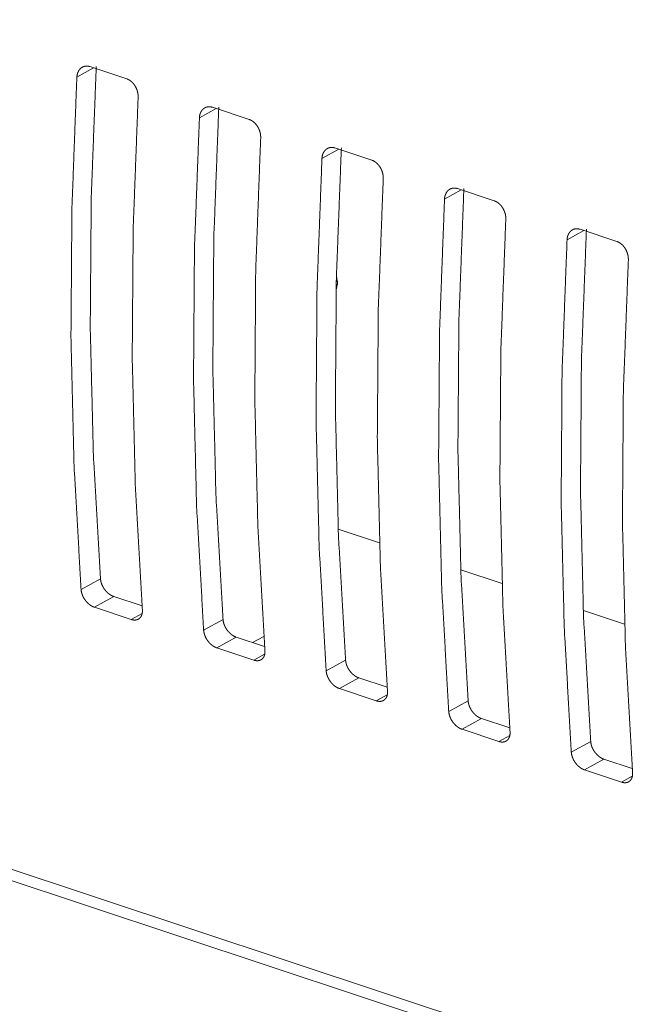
# Model space of a CAD drawing. Header units: millimetres. Extents: x 0 to 2122, y 0 to 1639.
# Tile 27 of 75: x 1309 to 1329, y 1198 to 1230. Entities that reach past the tile are written whole.
import ezdxf

# ---------------------------------------------------------------- set-up
doc = ezdxf.new("R2010")
doc.units = ezdxf.units.MM
doc.layers.add('1', color=7, linetype='Continuous', true_color=0xffffff)

msp = doc.modelspace()

# ---------------------------------------------------------------- linework, layer by layer
at = {"layer": '1', "color": 7, "linetype": 'Continuous', "lineweight": 13}
for p, q in [((1508.304, 1136.363), (1185.445, 1243.55)), ((1185.762, 1243.082), (1508.349, 1135.986)), ((1311.571, 1228.244), (1311.033, 1227.947)), ((1311.451, 1228.284), (1312.63, 1227.893)), ((1315.499, 1226.941), (1314.961, 1226.643)), ((1315.379, 1226.98), (1316.557, 1226.589)), ((1319.426, 1225.637), (1318.888, 1225.339)), ((1319.306, 1225.677), (1320.484, 1225.285)), ((1323.354, 1224.333), (1322.816, 1224.036)), ((1323.234, 1224.373), (1324.412, 1223.981)), ((1327.161, 1223.069), (1328.339, 1222.678)), ((1327.281, 1223.029), (1326.743, 1222.732)), ((1319.411, 1213.458), (1320.736, 1213.018)), ((1323.337, 1212.155), (1324.662, 1211.715)), ((1311.169, 1211.516), (1311.791, 1211.859)), ((1312.217, 1211.294), (1311.595, 1210.95)), ((1312.217, 1211.294), (1313.124, 1210.992)), ((1311.595, 1210.95), (1312.773, 1210.559)), ((1312.773, 1210.559), (1313.124, 1210.753)), ((1327.267, 1210.85), (1328.589, 1210.411)), ((1315.097, 1210.212), (1315.718, 1210.555)), ((1316.144, 1209.99), (1315.522, 1209.646)), ((1316.144, 1209.99), (1317.051, 1209.688)), ((1316.657, 1209.819), (1317.028, 1210.008)), ((1315.522, 1209.646), (1316.701, 1209.255)), ((1316.701, 1209.255), (1317.051, 1209.449)), ((1319.024, 1208.908), (1319.646, 1209.251)), ((1320.072, 1208.686), (1319.45, 1208.342)), ((1320.072, 1208.686), (1320.979, 1208.385)), ((1319.45, 1208.342), (1320.628, 1207.951)), ((1320.628, 1207.951), (1320.979, 1208.145)), ((1322.952, 1207.604), (1323.573, 1207.948)), ((1323.999, 1207.382), (1323.377, 1207.038)), ((1323.999, 1207.382), (1324.906, 1207.081)), ((1323.377, 1207.038), (1324.555, 1206.647)), ((1324.555, 1206.647), (1324.906, 1206.841)), ((1326.879, 1206.3), (1327.501, 1206.644)), ((1327.926, 1206.078), (1327.305, 1205.735)), ((1327.926, 1206.078), (1328.833, 1205.777)), ((1327.305, 1205.735), (1328.483, 1205.343)), ((1328.483, 1205.343), (1328.833, 1205.537))]:
    msp.add_line(p, q, dxfattribs=at)
for points, knots in [([(1311.033, 1227.947), (1311.038, 1227.992), (1311.046, 1228.036), (1311.051, 1228.056), (1311.057, 1228.077), (1311.065, 1228.097), (1311.073, 1228.116), (1311.091, 1228.152), (1311.113, 1228.184), (1311.125, 1228.199), (1311.138, 1228.214), (1311.152, 1228.227), (1311.166, 1228.239), (1311.196, 1228.26), (1311.228, 1228.278), (1311.245, 1228.285), (1311.263, 1228.29), (1311.28, 1228.295), (1311.299, 1228.298), (1311.317, 1228.301), (1311.336, 1228.302), (1311.354, 1228.302), (1311.374, 1228.301), (1311.413, 1228.295), (1311.451, 1228.284)], [0, 0, 0.071751, 0.141338, 0.175351, 0.209073, 0.242469, 0.275416, 0.339369, 0.401449, 0.431973, 0.462447, 0.492421, 0.522105, 0.580366, 0.638359, 0.667462, 0.696669, 0.72564, 0.754812, 0.784085, 0.813707, 0.843665, 0.874201, 0.936275, 1, 1]), ([(1311.655, 1228.291), (1311.494, 1224.08), (1311.463, 1219.932), (1311.562, 1215.855), (1311.791, 1211.859)], [0, 0, 0.256293, 0.508576, 0.75657, 1, 1]), ([(1311.033, 1227.947), (1310.875, 1223.737), (1310.845, 1219.59), (1310.943, 1215.513), (1311.169, 1211.516)], [0, 0, 0.256227, 0.508487, 0.756499, 1, 1]), ([(1312.63, 1227.893), (1312.668, 1227.878), (1312.706, 1227.859), (1312.724, 1227.847), (1312.743, 1227.835), (1312.761, 1227.822), (1312.778, 1227.807), (1312.812, 1227.776), (1312.844, 1227.742), (1312.859, 1227.723), (1312.873, 1227.704), (1312.887, 1227.684), (1312.9, 1227.664), (1312.924, 1227.621), (1312.945, 1227.577), (1312.95, 1227.565), (1312.954, 1227.554), (1312.958, 1227.542), (1312.963, 1227.531), (1312.97, 1227.507), (1312.977, 1227.484), (1312.982, 1227.46), (1312.987, 1227.437), (1312.991, 1227.413), (1312.994, 1227.389), (1312.998, 1227.342), (1312.997, 1227.295)], [0, 0, 0.055281, 0.111868, 0.140824, 0.170277, 0.200223, 0.230614, 0.291916, 0.354481, 0.386287, 0.418641, 0.45095, 0.483383, 0.548349, 0.613943, 0.630484, 0.647105, 0.663504, 0.680035, 0.712673, 0.74517, 0.777598, 0.809866, 0.842238, 0.874433, 0.937785, 1, 1]), ([(1312.997, 1227.295), (1312.838, 1223.085), (1312.808, 1218.938), (1312.907, 1214.861), (1313.133, 1210.864)], [0, 0, 0.256228, 0.50849, 0.756502, 1, 1]), ([(1314.961, 1226.643), (1314.965, 1226.688), (1314.973, 1226.732), (1314.978, 1226.752), (1314.985, 1226.773), (1314.992, 1226.793), (1315, 1226.812), (1315.019, 1226.848), (1315.04, 1226.88), (1315.052, 1226.896), (1315.065, 1226.91), (1315.079, 1226.923), (1315.093, 1226.935), (1315.123, 1226.957), (1315.156, 1226.974), (1315.173, 1226.981), (1315.19, 1226.986), (1315.208, 1226.991), (1315.226, 1226.995), (1315.244, 1226.997), (1315.263, 1226.998), (1315.282, 1226.998), (1315.301, 1226.997), (1315.34, 1226.991), (1315.379, 1226.98)], [0, 0, 0.071758, 0.141222, 0.175271, 0.209082, 0.242481, 0.275431, 0.339274, 0.40136, 0.431988, 0.462369, 0.492437, 0.522039, 0.580305, 0.638303, 0.667409, 0.696659, 0.7256, 0.754775, 0.78405, 0.813675, 0.843636, 0.874175, 0.936234, 1, 1]), ([(1315.582, 1226.987), (1315.422, 1222.776), (1315.391, 1218.628), (1315.49, 1214.551), (1315.718, 1210.555)], [0, 0, 0.256288, 0.508576, 0.756565, 1, 1]), ([(1314.961, 1226.643), (1314.802, 1222.433), (1314.772, 1218.286), (1314.87, 1214.209), (1315.097, 1210.212)], [0, 0, 0.256232, 0.508492, 0.756504, 1, 1]), ([(1316.557, 1226.589), (1316.596, 1226.574), (1316.633, 1226.555), (1316.652, 1226.544), (1316.67, 1226.531), (1316.688, 1226.518), (1316.706, 1226.504), (1316.739, 1226.472), (1316.771, 1226.438), (1316.786, 1226.419), (1316.801, 1226.4), (1316.814, 1226.38), (1316.827, 1226.36), (1316.851, 1226.317), (1316.872, 1226.273), (1316.877, 1226.262), (1316.881, 1226.25), (1316.886, 1226.238), (1316.89, 1226.227), (1316.897, 1226.204), (1316.904, 1226.18), (1316.91, 1226.157), (1316.915, 1226.133), (1316.919, 1226.109), (1316.922, 1226.085), (1316.925, 1226.038), (1316.924, 1225.991)], [0, 0, 0.055322, 0.11186, 0.140817, 0.17027, 0.200283, 0.230605, 0.29199, 0.354481, 0.386374, 0.418641, 0.451041, 0.483382, 0.548446, 0.614041, 0.630583, 0.647101, 0.663604, 0.680031, 0.712775, 0.745273, 0.777702, 0.809971, 0.842234, 0.87443, 0.937784, 1, 1]), ([(1316.924, 1225.991), (1316.766, 1221.781), (1316.736, 1217.634), (1316.834, 1213.557), (1317.061, 1209.56)], [0, 0, 0.256232, 0.508492, 0.756504, 1, 1]), ([(1318.888, 1225.339), (1318.892, 1225.385), (1318.9, 1225.428), (1318.906, 1225.449), (1318.912, 1225.469), (1318.919, 1225.489), (1318.927, 1225.508), (1318.946, 1225.544), (1318.968, 1225.576), (1318.98, 1225.592), (1318.993, 1225.606), (1319.006, 1225.619), (1319.021, 1225.631), (1319.051, 1225.653), (1319.083, 1225.67), (1319.1, 1225.677), (1319.118, 1225.683), (1319.135, 1225.687), (1319.153, 1225.691), (1319.172, 1225.693), (1319.19, 1225.694), (1319.209, 1225.694), (1319.229, 1225.693), (1319.267, 1225.687), (1319.306, 1225.677)], [0, 0, 0.071755, 0.141217, 0.175391, 0.209076, 0.242474, 0.275423, 0.339379, 0.401354, 0.432063, 0.462355, 0.492421, 0.522107, 0.580371, 0.638367, 0.667472, 0.69668, 0.72562, 0.754794, 0.784084, 0.813708, 0.843668, 0.874214, 0.936271, 1, 1]), ([(1319.51, 1225.683), (1319.349, 1221.472), (1319.318, 1217.324), (1319.417, 1213.247), (1319.646, 1209.251)], [0, 0, 0.256293, 0.508576, 0.75657, 1, 1]), ([(1318.888, 1225.339), (1318.73, 1221.13), (1318.699, 1216.982), (1318.798, 1212.905), (1319.024, 1208.908)], [0, 0, 0.256227, 0.508492, 0.756504, 1, 1]), ([(1320.484, 1225.285), (1320.523, 1225.27), (1320.561, 1225.251), (1320.579, 1225.24), (1320.597, 1225.227), (1320.615, 1225.214), (1320.633, 1225.2), (1320.667, 1225.168), (1320.698, 1225.134), (1320.713, 1225.115), (1320.728, 1225.096), (1320.742, 1225.076), (1320.755, 1225.056), (1320.779, 1225.014), (1320.8, 1224.969), (1320.804, 1224.958), (1320.809, 1224.946), (1320.813, 1224.935), (1320.817, 1224.923), (1320.825, 1224.9), (1320.831, 1224.876), (1320.837, 1224.853), (1320.842, 1224.829), (1320.846, 1224.805), (1320.849, 1224.781), (1320.852, 1224.734), (1320.852, 1224.687)], [0, 0, 0.055322, 0.111859, 0.140816, 0.170268, 0.200281, 0.230603, 0.291987, 0.354477, 0.38637, 0.418636, 0.451036, 0.483436, 0.548349, 0.614043, 0.630585, 0.647103, 0.663606, 0.680033, 0.712671, 0.745275, 0.777596, 0.809973, 0.842236, 0.874431, 0.937785, 1, 1]), ([(1320.852, 1224.687), (1320.693, 1220.478), (1320.663, 1216.33), (1320.762, 1212.253), (1320.988, 1208.256)], [0, 0, 0.256227, 0.508487, 0.756499, 1, 1]), ([(1322.816, 1224.036), (1322.82, 1224.081), (1322.828, 1224.124), (1322.833, 1224.145), (1322.84, 1224.165), (1322.847, 1224.185), (1322.855, 1224.204), (1322.873, 1224.24), (1322.895, 1224.273), (1322.907, 1224.288), (1322.92, 1224.302), (1322.934, 1224.315), (1322.948, 1224.327), (1322.978, 1224.349), (1323.01, 1224.366), (1323.027, 1224.373), (1323.045, 1224.379), (1323.063, 1224.383), (1323.081, 1224.387), (1323.099, 1224.389), (1323.118, 1224.39), (1323.137, 1224.39), (1323.156, 1224.389), (1323.195, 1224.383), (1323.234, 1224.373)], [0, 0, 0.071882, 0.14134, 0.175386, 0.209069, 0.242465, 0.275412, 0.339365, 0.401446, 0.432052, 0.462439, 0.492413, 0.522097, 0.580358, 0.638351, 0.667454, 0.696703, 0.725768, 0.754811, 0.784084, 0.813706, 0.843795, 0.874201, 0.936275, 1, 1]), ([(1323.437, 1224.379), (1323.277, 1220.168), (1323.246, 1216.02), (1323.345, 1211.944), (1323.573, 1207.947)], [0, 0, 0.256288, 0.508576, 0.75657, 1, 1]), ([(1322.816, 1224.036), (1322.657, 1219.826), (1322.627, 1215.678), (1322.725, 1211.601), (1322.952, 1207.604)], [0, 0, 0.256228, 0.50849, 0.756502, 1, 1]), ([(1324.412, 1223.981), (1324.45, 1223.966), (1324.488, 1223.947), (1324.507, 1223.936), (1324.525, 1223.923), (1324.543, 1223.91), (1324.56, 1223.896), (1324.594, 1223.865), (1324.626, 1223.83), (1324.641, 1223.812), (1324.655, 1223.792), (1324.669, 1223.772), (1324.682, 1223.752), (1324.706, 1223.71), (1324.727, 1223.665), (1324.732, 1223.654), (1324.736, 1223.642), (1324.741, 1223.631), (1324.745, 1223.619), (1324.752, 1223.596), (1324.759, 1223.572), (1324.765, 1223.549), (1324.77, 1223.525), (1324.774, 1223.501), (1324.777, 1223.477), (1324.78, 1223.43), (1324.779, 1223.384)], [0, 0, 0.055285, 0.111827, 0.140844, 0.170298, 0.200247, 0.230641, 0.29203, 0.354525, 0.386334, 0.418691, 0.451003, 0.483405, 0.548419, 0.614019, 0.630561, 0.647184, 0.663584, 0.680012, 0.712758, 0.745258, 0.777689, 0.80996, 0.842335, 0.874532, 0.93789, 1, 1]), ([(1324.779, 1223.384), (1324.621, 1219.174), (1324.591, 1215.026), (1324.689, 1210.949), (1324.915, 1206.952)], [0, 0, 0.256232, 0.508492, 0.756503, 1, 1]), ([(1326.743, 1222.732), (1326.747, 1222.777), (1326.755, 1222.82), (1326.761, 1222.841), (1326.767, 1222.861), (1326.774, 1222.881), (1326.782, 1222.9), (1326.801, 1222.936), (1326.823, 1222.969), (1326.835, 1222.984), (1326.848, 1222.998), (1326.861, 1223.011), (1326.875, 1223.024), (1326.905, 1223.045), (1326.938, 1223.062), (1326.955, 1223.069), (1326.972, 1223.075), (1326.99, 1223.079), (1327.008, 1223.083), (1327.027, 1223.085), (1327.045, 1223.086), (1327.064, 1223.086), (1327.083, 1223.085), (1327.122, 1223.079), (1327.161, 1223.069)], [0, 0, 0.07176, 0.141225, 0.175275, 0.209086, 0.242487, 0.275437, 0.339397, 0.401376, 0.432087, 0.46238, 0.492543, 0.522131, 0.580323, 0.638322, 0.667479, 0.696689, 0.725757, 0.754804, 0.784079, 0.813705, 0.843797, 0.874206, 0.936268, 1, 1]), ([(1327.364, 1223.075), (1327.204, 1218.864), (1327.173, 1214.716), (1327.272, 1210.64), (1327.501, 1206.644)], [0, 0, 0.25629, 0.508579, 0.756569, 1, 1]), ([(1326.743, 1222.732), (1326.584, 1218.522), (1326.554, 1214.374), (1326.653, 1210.297), (1326.879, 1206.3)], [0, 0, 0.256232, 0.508492, 0.756503, 1, 1]), ([(1328.339, 1222.678), (1328.378, 1222.663), (1328.415, 1222.643), (1328.434, 1222.632), (1328.452, 1222.62), (1328.47, 1222.606), (1328.488, 1222.592), (1328.522, 1222.561), (1328.553, 1222.526), (1328.568, 1222.508), (1328.583, 1222.488), (1328.597, 1222.469), (1328.61, 1222.448), (1328.633, 1222.406), (1328.654, 1222.361), (1328.659, 1222.35), (1328.664, 1222.338), (1328.668, 1222.327), (1328.672, 1222.315), (1328.68, 1222.292), (1328.686, 1222.269), (1328.692, 1222.245), (1328.697, 1222.221), (1328.701, 1222.198), (1328.704, 1222.174), (1328.707, 1222.126), (1328.707, 1222.08)], [0, 0, 0.055322, 0.111957, 0.14082, 0.170273, 0.200285, 0.230607, 0.291991, 0.354482, 0.386374, 0.418641, 0.45104, 0.483441, 0.54845, 0.614045, 0.630586, 0.647104, 0.663607, 0.680034, 0.712778, 0.745275, 0.777704, 0.809973, 0.842236, 0.874431, 0.937784, 1, 1]), ([(1328.707, 1222.08), (1328.548, 1217.87), (1328.518, 1213.722), (1328.616, 1209.646), (1328.843, 1205.648)], [0, 0, 0.256232, 0.508492, 0.756503, 1, 1]), ([(1319.342, 1221.137), (1319.391, 1221.337), (1319.351, 1221.569)], [0, 0, 0.465828, 1, 1]), ([(1311.791, 1211.859), (1311.796, 1211.816), (1311.805, 1211.772), (1311.81, 1211.75), (1311.817, 1211.728), (1311.825, 1211.705), (1311.833, 1211.683), (1311.852, 1211.639), (1311.875, 1211.596), (1311.887, 1211.575), (1311.9, 1211.554), (1311.914, 1211.533), (1311.929, 1211.514), (1311.959, 1211.476), (1311.992, 1211.44), (1312.009, 1211.423), (1312.027, 1211.407), (1312.045, 1211.391), (1312.063, 1211.377), (1312.082, 1211.363), (1312.101, 1211.351), (1312.12, 1211.339), (1312.139, 1211.328), (1312.178, 1211.309), (1312.217, 1211.294)], [0, 0, 0.058591, 0.118587, 0.149344, 0.180507, 0.212286, 0.244231, 0.30862, 0.373784, 0.40673, 0.439911, 0.473081, 0.505998, 0.571463, 0.636612, 0.66912, 0.701343, 0.733079, 0.764294, 0.795187, 0.825647, 0.855932, 0.885819, 0.943971, 1, 1]), ([(1311.595, 1210.95), (1311.556, 1210.965), (1311.518, 1210.984), (1311.499, 1210.995), (1311.48, 1211.007), (1311.461, 1211.019), (1311.442, 1211.033), (1311.406, 1211.063), (1311.371, 1211.096), (1311.354, 1211.113), (1311.338, 1211.132), (1311.322, 1211.151), (1311.307, 1211.17), (1311.279, 1211.21), (1311.254, 1211.252), (1311.248, 1211.263), (1311.242, 1211.273), (1311.236, 1211.284), (1311.231, 1211.295), (1311.221, 1211.317), (1311.212, 1211.339), (1311.203, 1211.361), (1311.196, 1211.383), (1311.189, 1211.406), (1311.183, 1211.428), (1311.175, 1211.472), (1311.169, 1211.516)], [0, 0, 0.055825, 0.113435, 0.14298, 0.173208, 0.203915, 0.23512, 0.29808, 0.362097, 0.394691, 0.427651, 0.460608, 0.49346, 0.559207, 0.624988, 0.64149, 0.658082, 0.674422, 0.690761, 0.723056, 0.755063, 0.786907, 0.818336, 0.849639, 0.880721, 0.941308, 1, 1]), ([(1313.133, 1210.864), (1313.134, 1210.822), (1313.132, 1210.782), (1313.129, 1210.762), (1313.126, 1210.743), (1313.121, 1210.725), (1313.116, 1210.707), (1313.102, 1210.674), (1313.085, 1210.644), (1313.076, 1210.631), (1313.065, 1210.618), (1313.054, 1210.605), (1313.042, 1210.594), (1313.015, 1210.575), (1312.986, 1210.56), (1312.971, 1210.554), (1312.955, 1210.549), (1312.938, 1210.545), (1312.922, 1210.542), (1312.904, 1210.54), (1312.887, 1210.54), (1312.868, 1210.54), (1312.85, 1210.542), (1312.812, 1210.548), (1312.773, 1210.559)], [0, 0, 0.072804, 0.142424, 0.176189, 0.209359, 0.242056, 0.274072, 0.335823, 0.395227, 0.42446, 0.453419, 0.48214, 0.510471, 0.56663, 0.62316, 0.651911, 0.680942, 0.710208, 0.739774, 0.769804, 0.800562, 0.832022, 0.864303, 0.930698, 1, 1]), ([(1315.718, 1210.555), (1315.723, 1210.512), (1315.732, 1210.468), (1315.738, 1210.446), (1315.745, 1210.424), (1315.752, 1210.401), (1315.761, 1210.379), (1315.78, 1210.335), (1315.802, 1210.292), (1315.815, 1210.271), (1315.828, 1210.25), (1315.842, 1210.23), (1315.856, 1210.21), (1315.887, 1210.172), (1315.92, 1210.136), (1315.937, 1210.119), (1315.955, 1210.103), (1315.972, 1210.088), (1315.991, 1210.073), (1316.009, 1210.06), (1316.028, 1210.047), (1316.047, 1210.035), (1316.066, 1210.024), (1316.105, 1210.005), (1316.144, 1209.99)], [0, 0, 0.058593, 0.11859, 0.149241, 0.180511, 0.212186, 0.244236, 0.308672, 0.373786, 0.406734, 0.439821, 0.472992, 0.50591, 0.571464, 0.636615, 0.669124, 0.701348, 0.733013, 0.764229, 0.795122, 0.825645, 0.855872, 0.885816, 0.943969, 1, 1]), ([(1315.522, 1209.646), (1315.484, 1209.661), (1315.445, 1209.68), (1315.426, 1209.691), (1315.407, 1209.703), (1315.388, 1209.716), (1315.369, 1209.729), (1315.333, 1209.759), (1315.299, 1209.792), (1315.282, 1209.81), (1315.265, 1209.828), (1315.25, 1209.847), (1315.235, 1209.866), (1315.207, 1209.906), (1315.181, 1209.948), (1315.175, 1209.959), (1315.169, 1209.97), (1315.164, 1209.98), (1315.158, 1209.991), (1315.148, 1210.013), (1315.139, 1210.035), (1315.131, 1210.057), (1315.123, 1210.08), (1315.117, 1210.102), (1315.111, 1210.124), (1315.102, 1210.168), (1315.097, 1210.212)], [0, 0, 0.055821, 0.113427, 0.142969, 0.173195, 0.203962, 0.235099, 0.297968, 0.362061, 0.394733, 0.427607, 0.460491, 0.493409, 0.559151, 0.625021, 0.641523, 0.658015, 0.674353, 0.690691, 0.723085, 0.75509, 0.786788, 0.818356, 0.849657, 0.880628, 0.941189, 1, 1]), ([(1317.061, 1209.56), (1317.062, 1209.518), (1317.059, 1209.478), (1317.057, 1209.458), (1317.053, 1209.439), (1317.049, 1209.421), (1317.043, 1209.403), (1317.03, 1209.37), (1317.013, 1209.34), (1317.003, 1209.327), (1316.992, 1209.314), (1316.981, 1209.302), (1316.969, 1209.29), (1316.943, 1209.271), (1316.914, 1209.256), (1316.898, 1209.25), (1316.882, 1209.245), (1316.866, 1209.241), (1316.849, 1209.238), (1316.832, 1209.236), (1316.814, 1209.236), (1316.796, 1209.236), (1316.777, 1209.238), (1316.739, 1209.244), (1316.701, 1209.255)], [0, 0, 0.072802, 0.142421, 0.176185, 0.209354, 0.24205, 0.274024, 0.335827, 0.39523, 0.424462, 0.453421, 0.482141, 0.510471, 0.566629, 0.623158, 0.651856, 0.680929, 0.71016, 0.73975, 0.769779, 0.800536, 0.831999, 0.864267, 0.930661, 1, 1]), ([(1319.646, 1209.251), (1319.651, 1209.208), (1319.66, 1209.164), (1319.665, 1209.142), (1319.672, 1209.12), (1319.68, 1209.097), (1319.688, 1209.075), (1319.707, 1209.031), (1319.73, 1208.988), (1319.742, 1208.967), (1319.755, 1208.946), (1319.769, 1208.926), (1319.784, 1208.906), (1319.814, 1208.868), (1319.847, 1208.832), (1319.864, 1208.815), (1319.882, 1208.799), (1319.9, 1208.784), (1319.918, 1208.769), (1319.937, 1208.756), (1319.955, 1208.743), (1319.974, 1208.731), (1319.994, 1208.72), (1320.033, 1208.701), (1320.072, 1208.686)], [0, 0, 0.058576, 0.118678, 0.149327, 0.180489, 0.212266, 0.244314, 0.308746, 0.373757, 0.406703, 0.439882, 0.473051, 0.506032, 0.571511, 0.636733, 0.669161, 0.701383, 0.733046, 0.76426, 0.795151, 0.825672, 0.855897, 0.885783, 0.943933, 1, 1]), ([(1319.45, 1208.342), (1319.411, 1208.357), (1319.373, 1208.376), (1319.353, 1208.387), (1319.334, 1208.399), (1319.315, 1208.412), (1319.297, 1208.425), (1319.261, 1208.455), (1319.226, 1208.488), (1319.209, 1208.506), (1319.193, 1208.524), (1319.177, 1208.543), (1319.162, 1208.562), (1319.134, 1208.602), (1319.109, 1208.644), (1319.103, 1208.655), (1319.097, 1208.666), (1319.091, 1208.677), (1319.086, 1208.687), (1319.076, 1208.709), (1319.067, 1208.731), (1319.058, 1208.753), (1319.051, 1208.776), (1319.044, 1208.798), (1319.038, 1208.82), (1319.029, 1208.865), (1319.024, 1208.908)], [0, 0, 0.055785, 0.113444, 0.142989, 0.173158, 0.203928, 0.235067, 0.298012, 0.362109, 0.394627, 0.42766, 0.460547, 0.493379, 0.559217, 0.624998, 0.6415, 0.657994, 0.674432, 0.690772, 0.723067, 0.755074, 0.786775, 0.818345, 0.849648, 0.88073, 0.941295, 1, 1]), ([(1320.988, 1208.256), (1320.989, 1208.214), (1320.987, 1208.174), (1320.984, 1208.155), (1320.981, 1208.136), (1320.976, 1208.117), (1320.971, 1208.1), (1320.957, 1208.067), (1320.94, 1208.037), (1320.93, 1208.023), (1320.92, 1208.01), (1320.908, 1207.998), (1320.896, 1207.987), (1320.87, 1207.967), (1320.841, 1207.952), (1320.826, 1207.946), (1320.81, 1207.941), (1320.793, 1207.937), (1320.776, 1207.934), (1320.759, 1207.933), (1320.741, 1207.932), (1320.723, 1207.932), (1320.705, 1207.934), (1320.667, 1207.94), (1320.628, 1207.951)], [0, 0, 0.07281, 0.142295, 0.176043, 0.209243, 0.242082, 0.274059, 0.335737, 0.395147, 0.424383, 0.453456, 0.482179, 0.510416, 0.566581, 0.623116, 0.65187, 0.680946, 0.710181, 0.73975, 0.769782, 0.800543, 0.832006, 0.86429, 0.930692, 1, 1]), ([(1323.573, 1207.947), (1323.578, 1207.904), (1323.587, 1207.86), (1323.593, 1207.838), (1323.599, 1207.816), (1323.607, 1207.794), (1323.615, 1207.771), (1323.635, 1207.727), (1323.657, 1207.684), (1323.67, 1207.663), (1323.683, 1207.642), (1323.697, 1207.622), (1323.711, 1207.602), (1323.742, 1207.564), (1323.774, 1207.528), (1323.792, 1207.511), (1323.809, 1207.495), (1323.827, 1207.48), (1323.845, 1207.465), (1323.864, 1207.452), (1323.883, 1207.439), (1323.902, 1207.427), (1323.921, 1207.416), (1323.96, 1207.397), (1323.999, 1207.382)], [0, 0, 0.058581, 0.1186, 0.14933, 0.180495, 0.212169, 0.24422, 0.308656, 0.373771, 0.406719, 0.439806, 0.47307, 0.506053, 0.571451, 0.636678, 0.669108, 0.701332, 0.733069, 0.764286, 0.79518, 0.82564, 0.855926, 0.885815, 0.943969, 1, 1]), ([(1323.377, 1207.038), (1323.338, 1207.053), (1323.3, 1207.072), (1323.281, 1207.083), (1323.262, 1207.095), (1323.243, 1207.108), (1323.224, 1207.122), (1323.188, 1207.151), (1323.153, 1207.184), (1323.137, 1207.202), (1323.12, 1207.22), (1323.105, 1207.239), (1323.09, 1207.258), (1323.061, 1207.298), (1323.036, 1207.34), (1323.03, 1207.351), (1323.024, 1207.362), (1323.019, 1207.373), (1323.013, 1207.384), (1323.003, 1207.405), (1322.994, 1207.427), (1322.986, 1207.45), (1322.978, 1207.472), (1322.971, 1207.494), (1322.966, 1207.516), (1322.957, 1207.561), (1322.952, 1207.604)], [0, 0, 0.055822, 0.113428, 0.142971, 0.173197, 0.203903, 0.235106, 0.297976, 0.36207, 0.394666, 0.427541, 0.460496, 0.493414, 0.559093, 0.624928, 0.641526, 0.658019, 0.674358, 0.690696, 0.72309, 0.754993, 0.786795, 0.818259, 0.84956, 0.880639, 0.941201, 1, 1]), ([(1324.915, 1206.952), (1324.917, 1206.91), (1324.914, 1206.87), (1324.912, 1206.851), (1324.908, 1206.832), (1324.903, 1206.813), (1324.898, 1206.796), (1324.885, 1206.763), (1324.868, 1206.733), (1324.858, 1206.719), (1324.847, 1206.706), (1324.836, 1206.694), (1324.824, 1206.683), (1324.798, 1206.664), (1324.769, 1206.648), (1324.753, 1206.642), (1324.737, 1206.637), (1324.721, 1206.633), (1324.704, 1206.631), (1324.687, 1206.629), (1324.669, 1206.628), (1324.651, 1206.629), (1324.632, 1206.63), (1324.594, 1206.636), (1324.555, 1206.647)], [0, 0, 0.072796, 0.142405, 0.176168, 0.209364, 0.242059, 0.274032, 0.33578, 0.395252, 0.424484, 0.453442, 0.482162, 0.510492, 0.566649, 0.623176, 0.651926, 0.680956, 0.71022, 0.739785, 0.769813, 0.80057, 0.832029, 0.864308, 0.930701, 1, 1]), ([(1327.501, 1206.644), (1327.506, 1206.6), (1327.514, 1206.556), (1327.52, 1206.534), (1327.527, 1206.512), (1327.534, 1206.49), (1327.543, 1206.467), (1327.562, 1206.423), (1327.585, 1206.38), (1327.597, 1206.359), (1327.61, 1206.338), (1327.624, 1206.318), (1327.638, 1206.298), (1327.669, 1206.26), (1327.702, 1206.224), (1327.719, 1206.208), (1327.737, 1206.191), (1327.755, 1206.176), (1327.773, 1206.162), (1327.791, 1206.148), (1327.81, 1206.135), (1327.829, 1206.123), (1327.849, 1206.112), (1327.887, 1206.093), (1327.926, 1206.078)], [0, 0, 0.058575, 0.118699, 0.149319, 0.18048, 0.212258, 0.244305, 0.308736, 0.373845, 0.406694, 0.439873, 0.473042, 0.506022, 0.571501, 0.636722, 0.66915, 0.701371, 0.733034, 0.764247, 0.795138, 0.825659, 0.855884, 0.885824, 0.943974, 1, 1]), ([(1327.305, 1205.735), (1327.266, 1205.749), (1327.227, 1205.768), (1327.208, 1205.779), (1327.189, 1205.791), (1327.17, 1205.804), (1327.152, 1205.818), (1327.115, 1205.848), (1327.081, 1205.88), (1327.064, 1205.898), (1327.048, 1205.916), (1327.032, 1205.935), (1327.017, 1205.954), (1326.989, 1205.994), (1326.963, 1206.036), (1326.957, 1206.047), (1326.952, 1206.058), (1326.946, 1206.069), (1326.941, 1206.08), (1326.931, 1206.102), (1326.921, 1206.124), (1326.913, 1206.146), (1326.906, 1206.168), (1326.899, 1206.19), (1326.893, 1206.213), (1326.884, 1206.257), (1326.879, 1206.3)], [0, 0, 0.055785, 0.113445, 0.142934, 0.173162, 0.203932, 0.235072, 0.297946, 0.362043, 0.394642, 0.427518, 0.460476, 0.493396, 0.559079, 0.625013, 0.641515, 0.658009, 0.674349, 0.690688, 0.723084, 0.755092, 0.786792, 0.818327, 0.84963, 0.880632, 0.941197, 1, 1]), ([(1328.843, 1205.648), (1328.844, 1205.606), (1328.842, 1205.566), (1328.839, 1205.547), (1328.835, 1205.528), (1328.831, 1205.51), (1328.825, 1205.492), (1328.812, 1205.459), (1328.795, 1205.429), (1328.785, 1205.415), (1328.775, 1205.402), (1328.763, 1205.39), (1328.751, 1205.379), (1328.725, 1205.36), (1328.696, 1205.344), (1328.681, 1205.338), (1328.665, 1205.333), (1328.648, 1205.33), (1328.631, 1205.327), (1328.614, 1205.325), (1328.596, 1205.324), (1328.578, 1205.325), (1328.559, 1205.326), (1328.521, 1205.333), (1328.483, 1205.343)], [0, 0, 0.072796, 0.142263, 0.176026, 0.209361, 0.242023, 0.274038, 0.335786, 0.395258, 0.42449, 0.453448, 0.482167, 0.510497, 0.566654, 0.623055, 0.651886, 0.680958, 0.710189, 0.739755, 0.769798, 0.800554, 0.832016, 0.864284, 0.930701, 1, 1])]:
    msp.add_open_spline(points, degree=1, knots=knots, dxfattribs=at)

doc.saveas('drawing.dxf')
